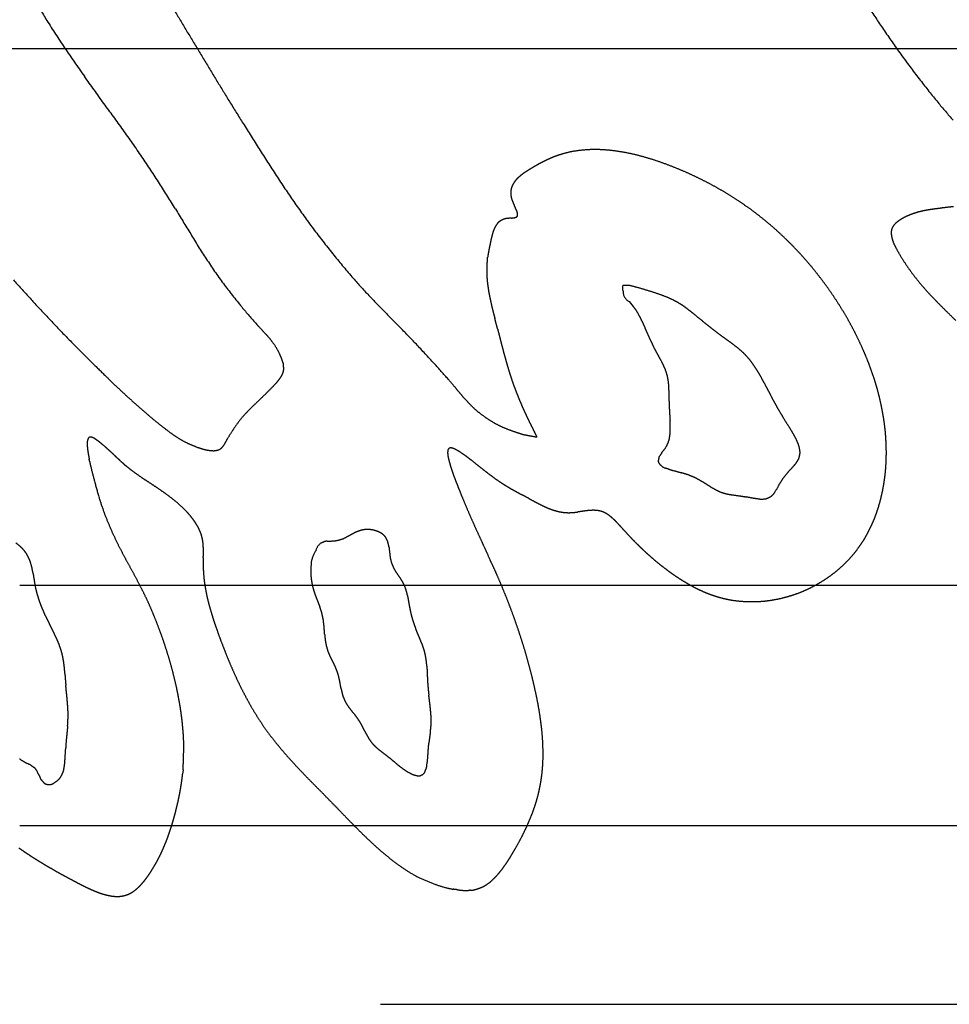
# Model space of a CAD drawing. Extents: x 1 to 20.5, y 0.6 to 13.
# Tile 10 of 27: x 5.432 to 5.584, y 4.625 to 4.786. Entities that reach past the tile are written whole.
import ezdxf

# ---------------------------------------------------------------- set-up
doc = ezdxf.new("R2010")
doc.units = 0
doc.linetypes.add('HIDDEN', pattern=[0.1875, 0.125, -0.0625])
doc.layers.add('ACSRY', color=30, linetype='CONTINUOUS')

msp = doc.modelspace()

# ---------------------------------------------------------------- linework, layer by layer
at = {"layer": 'ACSRY', "color": 30, "linetype": 'CONTINUOUS'}
for p, q in [((8.86989, 4.78152), (1.93239, 4.78152)), ((5.43214, 4.69382), (8.86989, 4.69382)), ((5.43214, 4.65451), (8.86989, 4.65451))]:
    msp.add_line(p, q, dxfattribs=at)
at = {"layer": 'ACSRY', "color": 30, "linetype": 'HIDDEN'}
msp.add_line((5.04114, 4.62527), (5.76114, 4.62527), dxfattribs=at)
for points in [[(5.4311, 4.74375, 0.004792), (5.43368, 4.74088, 0.003951), (5.43623, 4.73811, 0.003693), (5.43887, 4.73533, 0.00388), (5.44165, 4.7325, 0.00305), (5.44424, 4.72991, 0.002345), (5.44631, 4.72789, 0.00279), (5.44804, 4.72622, 0.002619), (5.44967, 4.7247, 0.003269), (5.45133, 4.7232, 0.005421), (5.45307, 4.72169, 0.005201), (5.4547, 4.72034, 0.005238), (5.45598, 4.71933, 0.007877), (5.45705, 4.71854, 0.008491), (5.45808, 4.71785, 0.013388), (5.45919, 4.71722, 0.023517), (5.46045, 4.71665, 0.019041), (5.4616, 4.71621, 0.015357), (5.46239, 4.71598, 0.024138), (5.46295, 4.71587, 0.019666), (5.46343, 4.71581, 0.014711), (5.46387, 4.71579, 0.031847), (5.46431, 4.71584, 0.040258), (5.4647, 4.71595, 0.0492), (5.46502, 4.71614, 0.063755), (5.4653, 4.71641, 0.05332), (5.46557, 4.71676, 0.028006), (5.46577, 4.71708, 0.022256), (5.46587, 4.7173, 0.012194), (5.46618, 4.71785, -0.017331), (5.46696, 4.71912, -0.011546), (5.46807, 4.7207, -0.023139), (5.46935, 4.72214, -0.026396), (5.47079, 4.72355, -0.006517), (5.47235, 4.72507, 0.002187), (5.47364, 4.72637, 0.005051), (5.47428, 4.72707, 0.017246), (5.47456, 4.72743, 0.019903), (5.47477, 4.72772, 0.003989), (5.47496, 4.72802, 0.022808), (5.47512, 4.72833, 0.029488), (5.47523, 4.72864, 0.030235), (5.4753, 4.72894, 0.0383), (5.47531, 4.72925, 0.039261), (5.47528, 4.72959, 0.02097), (5.47525, 4.72987, -0.001482), (5.47522, 4.73008, 0.031894), (5.4751, 4.73049, 0.029342), (5.47475, 4.73137, 0.017727), (5.47417, 4.73252, 0.031812), (5.47339, 4.73366, 0.028916), (5.47264, 4.73456, 0.018275), (5.47205, 4.73518, 0.009222), (5.47088, 4.73646, -0.010441), (5.46844, 4.7393, -0.007676), (5.46544, 4.74311, -0.013851), (5.46265, 4.74716, -0.01531), (5.4601, 4.75124, -0.006737), (5.45762, 4.75532, 0.00001), (5.45501, 4.75949, 0.00594), (5.45212, 4.76385, 0.006879), (5.44904, 4.76824, 0.005199), (5.4459, 4.77257, 0.00222), (5.44271, 4.77701, -0.003396), (5.43948, 4.78167, -0.005792), (5.43658, 4.78613, -0.008172), (5.43433, 4.78993, -0.012615)], [(5.45625, 4.78978, 0.001006), (5.45827, 4.78639, 0.000707), (5.46032, 4.78296, 0.00073), (5.46243, 4.77947, 0.000718), (5.46453, 4.77601, 0.000759), (5.46658, 4.77266, 0.001193), (5.46882, 4.76905, 0.001642), (5.47145, 4.76487, 0.002103), (5.47428, 4.76049, 0.003652), (5.47713, 4.75626, 0.006209), (5.48011, 4.75212, 0.009001), (5.48333, 4.74799, 0.00879), (5.48647, 4.74422, 0.009019), (5.48923, 4.74117, 0.010352), (5.49179, 4.73853, 0.005498), (5.4944, 4.73589, -0.000402), (5.49717, 4.73301, -0.00525), (5.50007, 4.72986, -0.004833), (5.50236, 4.7273, -0.003773), (5.5034, 4.72608, -0.009846), (5.50387, 4.72549, 0.000662), (5.50452, 4.72473, 0.008305), (5.50529, 4.72387, 0.005825), (5.50602, 4.72311, 0.012549), (5.50682, 4.72237, 0.019739), (5.50783, 4.72158, 0.01578), (5.50895, 4.72081, 0.015716), (5.51009, 4.72014, 0.020949), (5.51132, 4.71956, 0.022486), (5.5127, 4.71903, 0.013555), (5.51384, 4.71864, 0.006048), (5.51438, 4.71847, 0.015786), (5.51481, 4.71838, 0.015229), (5.51563, 4.71822, 0.001226), (5.51676, 4.71802, 0.004601)], [(5.58476, 4.76982, -0.003701), (5.58226, 4.77276, -0.007632), (5.57939, 4.77636, -0.007718), (5.5764, 4.78035, -0.007864), (5.57354, 4.78444, -0.007071), (5.57102, 4.78822, -0.004861)], [(5.51676, 4.71802), (5.51633, 4.71881, -0.003078), (5.51592, 4.71961, -0.003006), (5.51552, 4.72042, -0.003066), (5.51512, 4.72123, -0.00328), (5.51474, 4.72205, -0.003436), (5.51437, 4.72287, -0.00358), (5.51401, 4.7237, -0.003736), (5.51367, 4.72453, -0.003918), (5.51334, 4.72537, -0.004061), (5.51302, 4.7262, -0.004313), (5.51272, 4.72703, -0.004315), (5.51245, 4.72784, -0.004031), (5.5122, 4.72862, -0.003854), (5.51197, 4.72938, -0.003222), (5.51174, 4.73016, -0.002637), (5.51152, 4.73094, -0.002262), (5.51131, 4.73172, -0.001888), (5.5111, 4.73251, -0.001359), (5.51089, 4.7333, -0.000931), (5.51069, 4.73409, -0.000525), (5.51049, 4.73488, -0.000036), (5.51028, 4.73569, 0.000645), (5.51006, 4.73653, 0.000486), (5.50983, 4.7374, -0.000366), (5.50961, 4.73828, -0.001339), (5.50939, 4.73917, -0.002737), (5.50918, 4.74005, -0.004133), (5.50899, 4.74094, -0.005824), (5.50882, 4.74182, -0.006735), (5.50869, 4.7427, -0.007327), (5.50858, 4.74356, -0.010262), (5.50852, 4.74444, -0.014631), (5.5085, 4.74535, -0.011557), (5.50852, 4.74609, -0.007543), (5.50854, 4.7465, -0.013812), (5.50857, 4.74676, -0.008614), (5.50861, 4.74708, 0.000839), (5.50866, 4.74744, -0.003946), (5.50871, 4.74778, -0.005753), (5.50876, 4.74812, -0.003583), (5.50883, 4.74846, -0.002387), (5.50889, 4.74881, -0.002415), (5.50896, 4.74917, -0.001995), (5.50904, 4.74953, -0.000927), (5.50912, 4.74991, -0.00109), (5.5092, 4.75031, -0.002378), (5.5093, 4.75072, -0.004438), (5.50941, 4.75114, -0.008245), (5.50953, 4.75155, -0.012337), (5.50967, 4.75194, -0.017383), (5.50984, 4.75231, -0.020945), (5.51004, 4.75265, -0.02426), (5.51026, 4.75296, -0.034108), (5.51054, 4.75323, -0.047343), (5.51088, 4.75345, -0.039567), (5.51121, 4.75361, -0.032818), (5.51148, 4.7537, -0.040325), (5.51171, 4.75374, -0.020594), (5.51193, 4.75376, -0.004102), (5.51214, 4.75379, -0.005456), (5.51236, 4.75381, -0.003621), (5.51257, 4.75383, 0.0018), (5.51277, 4.75385, 0.006992), (5.51296, 4.75388, 0.013888), (5.51312, 4.75391, 0.020535), (5.51327, 4.75396, 0.027884), (5.51339, 4.75402, 0.055247), (5.51348, 4.75411, 0.097525), (5.51354, 4.75425, 0.084417), (5.51356, 4.75442, 0.068398), (5.51353, 4.75462, 0.049573), (5.51347, 4.75485, 0.02638), (5.51338, 4.75509, 0.014604), (5.51326, 4.75535, 0.008674), (5.51314, 4.75562, 0.004182), (5.513, 4.7559, -0.000597), (5.51287, 4.75619, -0.004237), (5.51275, 4.75647, -0.008809), (5.51265, 4.75674, -0.012282), (5.51257, 4.75698, -0.013665), (5.51251, 4.7572, -0.015673), (5.51247, 4.75742, -0.015562), (5.51244, 4.75763, -0.014633), (5.51243, 4.75783, -0.01506), (5.51242, 4.75803, -0.016936), (5.51244, 4.75823, -0.018896), (5.51247, 4.75843, -0.015767), (5.5125, 4.75861, -0.010152), (5.51254, 4.75878, -0.019879), (5.51261, 4.75898, -0.025611), (5.51274, 4.75925, -0.017994), (5.51291, 4.75956, -0.023685), (5.51311, 4.75985, -0.026473), (5.51335, 4.76013, -0.020116), (5.51361, 4.7604, -0.016044), (5.5139, 4.76065, -0.014052), (5.5142, 4.7609, -0.012031), (5.51451, 4.76113, -0.009559), (5.51484, 4.76136, -0.007541), (5.51518, 4.76157, -0.005473), (5.51552, 4.76179, -0.004305), (5.51589, 4.76201, -0.003166), (5.5163, 4.76225, -0.002677), (5.51673, 4.7625, -0.003562), (5.51715, 4.76273, -0.004177), (5.51757, 4.76295, -0.003946), (5.51798, 4.76316, -0.00478), (5.5184, 4.76336, -0.006517), (5.51884, 4.76355, -0.00509), (5.51924, 4.76373, -0.002106), (5.51957, 4.76387, -0.008702), (5.52008, 4.76405, -0.009655), (5.52101, 4.76435, -0.013081), (5.52234, 4.76467, -0.022898), (5.52402, 4.76491, -0.021224), (5.52586, 4.76503, -0.020415), (5.52768, 4.76498, -0.021235), (5.52949, 4.7648, -0.017262), (5.53132, 4.7645, -0.014201), (5.53316, 4.76409, -0.012925), (5.53498, 4.76359, -0.012014), (5.5368, 4.763, -0.010667), (5.53861, 4.76233, -0.008921), (5.54035, 4.76163, -0.007482), (5.54193, 4.76093, -0.007542), (5.54343, 4.76021, -0.007137), (5.54491, 4.75946, -0.006725), (5.54635, 4.75867, -0.007136), (5.54776, 4.75784, -0.007401), (5.54914, 4.75698, -0.007363), (5.55048, 4.75608, -0.007358), (5.5518, 4.75515, -0.007433), (5.55308, 4.75417, -0.007452), (5.55433, 4.75316, -0.007324), (5.55557, 4.7521, -0.007505), (5.5568, 4.75098, -0.007799), (5.55805, 4.74977, -0.00751), (5.55928, 4.7485, -0.00759), (5.56047, 4.7472, -0.007821), (5.56162, 4.74586, -0.007669), (5.56272, 4.74448, -0.007428), (5.56379, 4.74307, -0.007292), (5.56481, 4.74164, -0.007593), (5.5658, 4.74015, -0.007967), (5.56676, 4.73862, -0.007266), (5.56763, 4.73712, -0.006844), (5.56838, 4.73575, -0.007285), (5.56902, 4.73449, -0.006245), (5.56959, 4.7333, -0.005891), (5.57012, 4.73212, -0.006232), (5.57063, 4.73092, -0.006253), (5.57111, 4.7297, -0.006665), (5.57155, 4.72847, -0.006838), (5.57196, 4.72724, -0.006741), (5.57233, 4.726, -0.007333), (5.57266, 4.72474, -0.008234), (5.57296, 4.72343, -0.007344), (5.57321, 4.72219, -0.006616), (5.5734, 4.72112, -0.007891), (5.57354, 4.72013, -0.007099), (5.57366, 4.7191, -0.005979), (5.57375, 4.71806, -0.006909), (5.57381, 4.71701, -0.00754), (5.57384, 4.71598, -0.007453), (5.57384, 4.71494, -0.007504), (5.57381, 4.71389, -0.00784), (5.57374, 4.71285, -0.008054), (5.57364, 4.71181, -0.00829), (5.5735, 4.71079, -0.00832), (5.57334, 4.70979, -0.008227), (5.57314, 4.70882, -0.008596), (5.57292, 4.70787, -0.008788), (5.57266, 4.70692, -0.008813), (5.57237, 4.70599, -0.009227), (5.57204, 4.70506, -0.009785), (5.57167, 4.70415, -0.010372), (5.57127, 4.70326, -0.010369), (5.57083, 4.70239, -0.01026), (5.57036, 4.70155, -0.011693), (5.56984, 4.70071, -0.012883), (5.56922, 4.69983, -0.012538), (5.56852, 4.69894, -0.01384), (5.56776, 4.69807, -0.014264), (5.56694, 4.69723, -0.013725), (5.56607, 4.69644, -0.013612), (5.56517, 4.6957, -0.013438), (5.56422, 4.69501, -0.013244), (5.56323, 4.69437, -0.013141), (5.56222, 4.69378, -0.013223), (5.56117, 4.69324, -0.013385), (5.56008, 4.69276, -0.013189), (5.55899, 4.69234, -0.013089), (5.55789, 4.69199, -0.013354), (5.55679, 4.69169, -0.013086), (5.55567, 4.69146, -0.012872), (5.55453, 4.69128, -0.013172), (5.55339, 4.69116, -0.013306), (5.55226, 4.69111, -0.013266), (5.55112, 4.69112, -0.013741), (5.54998, 4.69119, -0.01441), (5.54884, 4.69132, -0.01406), (5.54774, 4.69152, -0.014439), (5.54674, 4.69176, -0.014068), (5.54586, 4.69202, -0.010952), (5.54513, 4.69227, -0.010962), (5.54447, 4.69252, -0.009435), (5.5438, 4.69281, -0.007138), (5.54312, 4.69312, -0.007502), (5.54246, 4.69345, -0.007767), (5.54181, 4.6938, -0.007073), (5.54116, 4.69418, -0.006083), (5.54053, 4.69455, -0.005249), (5.53993, 4.69493, -0.005795), (5.5393, 4.69535, -0.005784), (5.53858, 4.69585, -0.00497), (5.53782, 4.69641, -0.00577), (5.53706, 4.697, -0.006208), (5.5363, 4.6976, -0.005772), (5.53557, 4.69823, -0.005589), (5.53484, 4.69887, -0.005467), (5.53412, 4.69953, -0.005077), (5.53342, 4.70021, -0.004526), (5.53272, 4.7009, -0.004598), (5.53201, 4.70163, -0.004793), (5.5313, 4.7024, -0.003363), (5.53071, 4.70304, -0.00183), (5.53036, 4.70342, -0.001408), (5.53013, 4.70368, 0.002454), (5.52985, 4.70398, 0.003853), (5.52954, 4.7043, 0.00574), (5.52924, 4.70459, 0.008846), (5.52894, 4.70486, 0.011349), (5.52863, 4.70512, 0.012978), (5.52831, 4.70535, 0.015689), (5.52798, 4.70555, 0.02021), (5.52764, 4.70572, 0.024556), (5.52727, 4.70586, 0.026972), (5.52685, 4.70596, 0.030034), (5.5264, 4.70602, 0.026247), (5.52592, 4.70604, 0.020341), (5.52543, 4.70602, 0.016071), (5.52494, 4.70598, 0.010422), (5.52443, 4.70591, 0.005798), (5.52392, 4.70584, 0.001224), (5.52341, 4.70577, -0.002117), (5.5229, 4.70571, -0.005409), (5.5224, 4.70567, -0.010985), (5.52188, 4.70565, -0.017738), (5.52131, 4.70568, -0.018337), (5.52073, 4.70575, -0.019309), (5.52015, 4.70586, -0.019173), (5.51958, 4.70602, -0.01568), (5.51901, 4.70621, -0.013137), (5.51846, 4.70643, -0.011067), (5.51792, 4.70667, -0.009171), (5.51738, 4.70693, -0.00694), (5.51686, 4.70719, -0.005004), (5.51634, 4.70747, -0.002825), (5.51583, 4.70774, -0.001061), (5.51532, 4.70802, 0.00078), (5.51479, 4.7083, 0.000966), (5.51426, 4.70858, -0.000259), (5.51374, 4.70887, -0.001265), (5.51322, 4.70915, -0.00226), (5.51269, 4.70944, -0.003137), (5.51216, 4.70975, -0.004113), (5.51162, 4.71008, -0.004557), (5.51107, 4.71043, -0.004815), (5.5105, 4.7108, -0.005499), (5.50991, 4.71121, -0.006138), (5.50926, 4.71169, -0.005334), (5.50855, 4.71222, -0.00433), (5.5078, 4.71281, -0.002681), (5.50702, 4.71342, -0.00041), (5.50627, 4.71402, 0.001485), (5.50553, 4.71459, 0.003878), (5.50483, 4.7151, 0.006555), (5.50418, 4.71555, 0.010709), (5.5036, 4.7159, 0.018508), (5.50309, 4.71614, 0.035488), (5.50268, 4.71624, 0.06772), (5.50238, 4.7162, 0.13458), (5.5022, 4.71601, 0.174664), (5.50213, 4.71568, 0.086314), (5.50213, 4.71524, 0.040855), (5.50221, 4.7147, 0.024688), (5.50235, 4.71407, 0.015985), (5.50255, 4.71338, 0.010563), (5.50279, 4.71262, 0.007396), (5.50306, 4.71183, 0.005418), (5.50336, 4.71103, 0.004104), (5.50369, 4.71019, 0.002552), (5.50405, 4.70927, 0.002504), (5.50452, 4.70811, 0.002672), (5.50516, 4.70659, 0.001882), (5.50585, 4.70498, 0.002229), (5.50649, 4.70354, 0.002785), (5.50708, 4.70223, 0.001878), (5.50766, 4.70097, 0.001041), (5.50823, 4.69974, 0.000522), (5.50878, 4.69855, -0.000075), (5.50931, 4.69739, -0.000927), (5.50984, 4.69625, -0.001812), (5.51036, 4.69507, -0.002717), (5.5109, 4.69381, -0.003143), (5.51145, 4.69248, -0.003586), (5.51201, 4.69108, -0.003654), (5.51256, 4.68963, -0.003631), (5.5131, 4.68815, -0.003719), (5.51362, 4.68664, -0.003826), (5.51413, 4.6851, -0.003831), (5.51462, 4.68354, -0.003862), (5.51508, 4.68197, -0.004188), (5.51552, 4.68037, -0.004657), (5.51594, 4.67873, -0.004365), (5.51631, 4.67715, -0.004197), (5.51662, 4.67573, -0.005087), (5.51689, 4.67439, -0.005345), (5.51712, 4.67302, -0.005387), (5.51733, 4.67164, -0.006477), (5.5175, 4.67027, -0.007417), (5.51762, 4.66891, -0.008086), (5.51769, 4.66756, -0.008809), (5.51772, 4.66621, -0.009761), (5.51769, 4.66487, -0.010583), (5.5176, 4.66355, -0.011765), (5.51745, 4.66228, -0.011909), (5.51725, 4.66107, -0.011212), (5.51702, 4.65997, -0.011721), (5.51675, 4.65892, -0.01055), (5.51643, 4.65786, -0.009237), (5.51607, 4.6568, -0.009361), (5.51566, 4.65574, -0.009012), (5.51521, 4.6547, -0.007968), (5.51473, 4.65366, -0.00774), (5.51421, 4.6526, -0.007739), (5.51363, 4.65152, -0.006244), (5.51305, 4.6505, -0.004949), (5.51254, 4.64964, -0.005477), (5.51208, 4.6489, -0.005574), (5.51163, 4.64822, -0.006545), (5.51118, 4.64758, -0.008931), (5.5107, 4.64696, -0.011101), (5.5102, 4.64636, -0.014693), (5.50967, 4.64582, -0.016657), (5.50913, 4.64532, -0.017263), (5.50856, 4.64489, -0.024609), (5.50794, 4.64452, -0.035701), (5.50724, 4.64423, -0.027014), (5.50664, 4.64404, -0.017192), (5.50631, 4.64396, -0.032177), (5.50608, 4.64394, -0.019274), (5.50581, 4.64391, 0.002544), (5.50551, 4.64389, -0.008358), (5.50521, 4.64388, -0.013352), (5.50492, 4.64389, -0.009054), (5.5046, 4.6439, -0.005808), (5.50432, 4.64392, -0.00747), (5.50409, 4.64395, -0.007314), (5.50373, 4.64399, 0.004124), (5.50301, 4.64408, -0.017122), (5.50176, 4.64436, -0.026613), (5.49988, 4.64497, -0.018522), (5.49778, 4.64582, -0.02246), (5.49588, 4.64685, -0.027387), (5.49413, 4.64802, -0.019148), (5.49242, 4.64933, -0.013053), (5.49074, 4.65075, -0.011407), (5.48912, 4.65224, -0.009589), (5.48752, 4.6538, -0.006102), (5.4859, 4.65544, -0.003041), (5.4844, 4.65699, -0.000312), (5.48312, 4.6583, 0.001093), (5.48199, 4.65945, 0.000779), (5.48091, 4.66054, 0.000059), (5.47985, 4.66162, -0.00104), (5.4788, 4.6627, -0.001932), (5.47776, 4.66379, -0.002873), (5.47675, 4.66489, -0.003763), (5.47575, 4.66599, -0.004772), (5.47479, 4.66712, -0.005639), (5.47385, 4.66826, -0.006601), (5.47295, 4.66943, -0.007518), (5.47208, 4.67063, -0.008441), (5.47124, 4.67188, -0.00841), (5.47044, 4.67317, -0.007852), (5.46968, 4.67448, -0.007434), (5.46895, 4.67582, -0.006863), (5.46825, 4.67718, -0.006296), (5.46759, 4.67856, -0.005708), (5.46696, 4.67996, -0.005382), (5.46635, 4.68138, -0.005028), (5.46576, 4.68284, -0.004301), (5.46521, 4.68426, -0.00366), (5.46472, 4.68557, -0.003415), (5.4643, 4.68674, -0.00294), (5.46395, 4.68775, -0.0036), (5.46365, 4.68871, -0.004583), (5.46335, 4.68969, -0.005099), (5.46307, 4.69069, -0.006647), (5.46282, 4.6917, -0.007441), (5.46261, 4.6927, -0.007458), (5.46243, 4.69369, -0.00962), (5.46229, 4.69472, -0.012768), (5.46219, 4.69582, -0.010107), (5.46214, 4.69678, -0.007877), (5.46214, 4.69741, -0.011491), (5.46215, 4.69785, -0.005512), (5.46216, 4.69826, 0.001914), (5.46217, 4.69867, 0.000923), (5.46218, 4.69908, 0.001719), (5.46218, 4.69949, 0.004525), (5.46217, 4.69989, 0.00647), (5.46215, 4.70029, 0.008058), (5.46212, 4.70069, 0.01031), (5.46207, 4.70108, 0.013544), (5.46199, 4.70147, 0.013533), (5.46191, 4.70183, 0.012786), (5.46181, 4.70214, 0.014941), (5.46171, 4.70241, 0.012423), (5.46159, 4.7027, 0.009146), (5.46146, 4.70298, 0.009274), (5.46133, 4.70326, 0.010167), (5.46117, 4.70353, 0.010126), (5.461, 4.70381, 0.007346), (5.46084, 4.70407, 0.004325), (5.46069, 4.70429, 0.009129), (5.46047, 4.70459, 0.008045), (5.46008, 4.70509, 0.01068), (5.45947, 4.70579, 0.01772), (5.45863, 4.70661, 0.014866), (5.45768, 4.70746, 0.013386), (5.4567, 4.70824, 0.013067), (5.45571, 4.70896, 0.008072), (5.4547, 4.70966, 0.004495), (5.45368, 4.71034, 0.002499), (5.45268, 4.711, -0.000868), (5.45168, 4.71169, -0.006307), (5.45065, 4.71243, -0.006583), (5.4498, 4.71309, -0.006379), (5.44929, 4.7135, -0.012355), (5.44897, 4.7138, -0.007292), (5.44863, 4.7141, 0.00064), (5.44829, 4.71442, -0.001861), (5.44795, 4.71474, -0.00205), (5.4476, 4.71507, 0.000175), (5.44725, 4.7154, 0.001452), (5.44688, 4.71574, 0.002122), (5.4465, 4.71608, 0.003039), (5.44611, 4.71643, 0.004438), (5.44571, 4.71677, 0.003802), (5.44538, 4.71704, 0.002426), (5.44519, 4.7172, 0.004472), (5.44506, 4.7173, 0.004905), (5.44491, 4.71741, 0.002089), (5.44474, 4.71753, 0.004635), (5.44459, 4.71764, 0.008101), (5.44444, 4.71774, 0.010986), (5.44429, 4.71782, 0.010375), (5.44415, 4.7179, 0.008177), (5.44403, 4.71795, 0.022889), (5.44389, 4.718, 0.040171), (5.44371, 4.71802, 0.057634), (5.44352, 4.71797, 0.126872), (5.44336, 4.71781, 0.123067), (5.44325, 4.71753, 0.076883), (5.44319, 4.71716, 0.044517), (5.44319, 4.71673, 0.022836), (5.44321, 4.71624, 0.016914), (5.44329, 4.71566, 0.014694), (5.4434, 4.71498, 0.006584), (5.4435, 4.71443, -0.003056), (5.44356, 4.71408, 0.011745), (5.44377, 4.71316, 0.009264), (5.44433, 4.71095, 0.00382), (5.44507, 4.70827, 0.008199), (5.44581, 4.70601, 0.014048), (5.44656, 4.7041, 0.011382), (5.44733, 4.70232, 0.008307), (5.44812, 4.70064, 0.008249), (5.44892, 4.69908, 0.007248), (5.44972, 4.69759, 0.003775), (5.45053, 4.69612, 0.000381), (5.45133, 4.69465, -0.003343), (5.4521, 4.69317, -0.005098), (5.45281, 4.69174, -0.00599), (5.45342, 4.6904, -0.006977), (5.45399, 4.68907, -0.005848), (5.45455, 4.68768, -0.004902), (5.4551, 4.68623, -0.005375), (5.45563, 4.68475, -0.005529), (5.45612, 4.68325, -0.005258), (5.45659, 4.68174, -0.005509), (5.45703, 4.68019, -0.006095), (5.45743, 4.6786, -0.005713), (5.45779, 4.67708, -0.005625), (5.45806, 4.67574, -0.006197), (5.45828, 4.67455, -0.004996), (5.45846, 4.67344, -0.005229), (5.45861, 4.67235, -0.006986), (5.45874, 4.67122, -0.005183), (5.45884, 4.67016, -0.001458), (5.45892, 4.6692, -0.008274), (5.45896, 4.66797, -0.01519), (5.45894, 4.66609, -0.007483), (5.45885, 4.66361, -0.003932)], [(5.58519, 4.73707, 0.004498), (5.58368, 4.73857, -0.000234), (5.58223, 4.74003, -0.002929), (5.58089, 4.74142, -0.006816), (5.57961, 4.74286, -0.011252), (5.57834, 4.74443, -0.012338), (5.57716, 4.74606, -0.01463), (5.57617, 4.74761, -0.014147), (5.57546, 4.74886, -0.009669), (5.57507, 4.74963, -0.018872), (5.57486, 4.75019, -0.032156), (5.5747, 4.75082, -0.025969), (5.57463, 4.75146, -0.051149), (5.57472, 4.752, -0.074958), (5.57492, 4.75243, -0.057129), (5.57516, 4.75276, -0.045345), (5.57544, 4.75303, -0.029436), (5.57575, 4.75329, -0.020328), (5.57613, 4.75355, -0.017278), (5.57663, 4.75385, -0.018223), (5.57729, 4.75418, -0.022758), (5.57814, 4.75451, -0.018189), (5.57907, 4.75481, -0.017714), (5.57998, 4.75502, -0.017868), (5.5809, 4.75519, -0.009994), (5.58184, 4.75532, -0.004866), (5.58281, 4.75545, -0.002849), (5.58381, 4.75558, -0.002221), (5.58482, 4.75569, -0.002728)], [(5.53182, 4.74019), (5.53247, 4.73938, -0.018264), (5.53306, 4.73853, -0.020605), (5.53357, 4.73763, -0.01832), (5.53403, 4.73669, -0.011014), (5.53446, 4.73573, -0.005887), (5.53488, 4.73476, -0.001646), (5.53531, 4.73378, 0.003122), (5.53576, 4.73281, 0.009665), (5.53626, 4.73186, 0.009281), (5.53677, 4.73093, 0.002019), (5.53728, 4.72999, -0.008212), (5.53771, 4.72905, -0.024752), (5.53802, 4.72807, -0.031763), (5.53821, 4.72706, -0.029079), (5.53829, 4.72602, -0.021273), (5.53831, 4.72497, -0.007811), (5.53832, 4.7239, 0.000759), (5.53835, 4.72284, 0.007146), (5.53841, 4.72179, 0.006159), (5.53848, 4.72074, -0.002723), (5.53852, 4.7197, -0.010704), (5.53849, 4.71867, -0.019991), (5.53835, 4.71765, -0.040326), (5.53797, 4.71666, -0.070911), (5.5373, 4.7157, -0.035873), (5.53669, 4.71481, 0.044557), (5.53654, 4.71404, 0.165062), (5.53698, 4.7134, 0.194173), (5.53802, 4.71289, 0.068149), (5.53929, 4.71249, 0.015899), (5.54043, 4.71216, -0.001453), (5.54143, 4.71184, -0.013046), (5.54235, 4.71146, -0.020439), (5.54325, 4.71101, -0.021639), (5.54414, 4.71047, -0.012585), (5.54505, 4.70991, 0.003706), (5.54596, 4.70939, 0.016946), (5.54687, 4.70898, 0.032504), (5.5478, 4.70872, 0.034468), (5.54876, 4.70856, 0.016185), (5.54977, 4.70842, 0.001136), (5.55085, 4.70824, -0.011533), (5.552, 4.70801, -0.000696), (5.55314, 4.70786, 0.034061), (5.55418, 4.70794, 0.073147), (5.55505, 4.70837, 0.115673), (5.55571, 4.7092, 0.077141), (5.5563, 4.71023, 0.005659), (5.55694, 4.71123, -0.020432), (5.55764, 4.71213, -0.023205), (5.55837, 4.71293, -0.012238), (5.55902, 4.71367, 0.023033), (5.55949, 4.71443, 0.057157), (5.55972, 4.71525, 0.086639), (5.55964, 4.71615, 0.074694), (5.55933, 4.71713, 0.043317), (5.55884, 4.71815, 0.025289), (5.55825, 4.71918, 0.013276), (5.5576, 4.72021, 0.005279), (5.55697, 4.72122, -0.002888), (5.55639, 4.72218, -0.006548), (5.55586, 4.7231, -0.005244), (5.55537, 4.72401, -0.004044), (5.5549, 4.7249, -0.002688), (5.55443, 4.72579, -0.00096), (5.55396, 4.7267, 0.001405), (5.55347, 4.72762, 0.00414), (5.55296, 4.72853, 0.008076), (5.5524, 4.72942, 0.012055), (5.5518, 4.73028, 0.017257), (5.55114, 4.73108, 0.019969), (5.55043, 4.73182, 0.020301), (5.54965, 4.7325, 0.017395), (5.54883, 4.73314, 0.01058), (5.54798, 4.73377, 0.004766), (5.54711, 4.7344, -0.001319), (5.54623, 4.73506, -0.003951), (5.54535, 4.73573, -0.004174), (5.54449, 4.73642, -0.003307), (5.54365, 4.73711, -0.001066), (5.54283, 4.73777, 0.000468), (5.54206, 4.73839, 0.001813), (5.54134, 4.73895, 0.005687), (5.54064, 4.73947, 0.012715), (5.53989, 4.73994, 0.017183), (5.53904, 4.7404, 0.017844), (5.53801, 4.74087, 0.016296), (5.53674, 4.74135, 0.014928), (5.53518, 4.74186, 0.008732), (5.53347, 4.74237, 0.002378), (5.53182, 4.74282, 0.021184), (5.53076, 4.74279, 0.184371), (5.5308, 4.74189, 0.313344), (5.53182, 4.74019, 0.051374)], [(5.47979, 4.69747), (5.47973, 4.69654, 0.019879), (5.47974, 4.69561, 0.019611), (5.47983, 4.69469, 0.020047), (5.47999, 4.69377, 0.021981), (5.48024, 4.69287, 0.020016), (5.48054, 4.69199, 0.013264), (5.48088, 4.69112, 0.004963), (5.48121, 4.69025, -0.007008), (5.4815, 4.68937, -0.015752), (5.48172, 4.68847, -0.023334), (5.48185, 4.68754, -0.020808), (5.48194, 4.6866, -0.008338), (5.48201, 4.68566, 0.002636), (5.48211, 4.68473, 0.015536), (5.48229, 4.68382, 0.023774), (5.48255, 4.68294, 0.028516), (5.48292, 4.6821, 0.022391), (5.48333, 4.68127, 0.004829), (5.48374, 4.68043, -0.009429), (5.48409, 4.67957, -0.024586), (5.48434, 4.67867, -0.025135), (5.48453, 4.67776, -0.011457), (5.4847, 4.67684, 0.003087), (5.48491, 4.67594, 0.023154), (5.48522, 4.67509, 0.03375), (5.48565, 4.67429, 0.035218), (5.4862, 4.67353, 0.024446), (5.48679, 4.67279, 0.001848), (5.48736, 4.67204, -0.01199), (5.48788, 4.67125, -0.02169), (5.48832, 4.67042, -0.017592), (5.48874, 4.66959, 0.001764), (5.48919, 4.66878, 0.018479), (5.48972, 4.66802, 0.03659), (5.49037, 4.66735, 0.03508), (5.4911, 4.66674, 0.016983), (5.49184, 4.66616, 0.004463), (5.49257, 4.6656, -0.007647), (5.49324, 4.66503, -0.007732), (5.49392, 4.66445, 0.006581), (5.4947, 4.66386, 0.015117), (5.49557, 4.66328, 0.022271), (5.49651, 4.6628, 0.037123), (5.49739, 4.6626, 0.096366), (5.49805, 4.66285, 0.181171), (5.49849, 4.66353, 0.122052), (5.49873, 4.66455, 0.052726), (5.49886, 4.66573, 0.015785), (5.49895, 4.66691, 0.001746), (5.49904, 4.66798, -0.006924), (5.49916, 4.66891, -0.009453), (5.49928, 4.66973, 0.001022), (5.49937, 4.67052, 0.010511), (5.49942, 4.67131, 0.017702), (5.49941, 4.67215, 0.016649), (5.49935, 4.67303, 0.010833), (5.49926, 4.67394, 0.006507), (5.49915, 4.67488, 0.002478), (5.49903, 4.67584, -0.00135), (5.49893, 4.6768, -0.006203), (5.49885, 4.67775, -0.007299), (5.4988, 4.67871, -0.00478), (5.49876, 4.67965, -0.00044), (5.49871, 4.68057, 0.007048), (5.49862, 4.68149, 0.013851), (5.49847, 4.68238, 0.021476), (5.49824, 4.68326, 0.021929), (5.49794, 4.68413, 0.015395), (5.4976, 4.68498, 0.008667), (5.49723, 4.68584, 0.000231), (5.49688, 4.6867, -0.006097), (5.49656, 4.68757, -0.012091), (5.49629, 4.68846, -0.013915), (5.49606, 4.68936, -0.011788), (5.49588, 4.69027, -0.008501), (5.49571, 4.6912, -0.003477), (5.49554, 4.69213, 0.006766), (5.49531, 4.69303, 0.02564), (5.49498, 4.69388, 0.03338), (5.49454, 4.69468, 0.029457), (5.49402, 4.69545, 0.013146), (5.4935, 4.69623, -0.017995), (5.49308, 4.69707, -0.036201), (5.49279, 4.69799, -0.044763), (5.49265, 4.69898, -0.027661), (5.49254, 4.69997, 0.011142), (5.49233, 4.7009, 0.043608), (5.49193, 4.70168, 0.081388), (5.49128, 4.70228, 0.086315), (5.49044, 4.70267, 0.063454), (5.4895, 4.70288, 0.053078), (5.48854, 4.70288, 0.05458), (5.48764, 4.70267, 0.05288), (5.4868, 4.70231, 0.036262), (5.48601, 4.70187, 0.010966), (5.48519, 4.70146, -0.028812), (5.48426, 4.70116, -0.04374), (5.48327, 4.70103, -0.049562), (5.48229, 4.70103, 0.014683), (5.48137, 4.70066, 0.165457), (5.48054, 4.69944, 0.096787), (5.47979, 4.69747, 0.036994)], [(5.43211, 4.66542, 0.051297), (5.4329, 4.66491, 0.050329), (5.43379, 4.66449, 0.003795), (5.43459, 4.66393, -0.094886), (5.43514, 4.66301, -0.072827), (5.43561, 4.66205, 0.024592), (5.4362, 4.66138, 0.10921), (5.43697, 4.66118, 0.181238), (5.43789, 4.66155, 0.110851), (5.4387, 4.66226, 0.078128), (5.43918, 4.66312, 0.083796), (5.43941, 4.66404, 0.045996), (5.43952, 4.665, 0.020528), (5.43959, 4.66596, 0.007297), (5.43964, 4.66691, -0.000489), (5.4397, 4.66787, -0.005141), (5.43978, 4.66882, -0.005037), (5.43988, 4.66978, -0.000281), (5.43997, 4.67073, 0.004194), (5.44003, 4.67169, 0.009595), (5.44005, 4.67264, 0.011756), (5.44002, 4.6736, 0.011108), (5.43995, 4.67455, 0.008692), (5.43987, 4.6755, 0.003972), (5.43977, 4.67646, 0.000134), (5.43968, 4.67742, -0.003806), (5.4396, 4.67839, -0.003441), (5.43953, 4.67935, 0.001261), (5.43945, 4.68031, 0.006051), (5.43933, 4.68126, 0.012245), (5.43916, 4.6822, 0.01648), (5.43892, 4.68312, 0.019581), (5.43861, 4.68402, 0.018332), (5.43824, 4.68491, 0.012626), (5.43783, 4.68578, 0.008089), (5.4374, 4.68665, 0.003594), (5.43696, 4.68751, -0.000133), (5.43653, 4.68838, -0.004121), (5.43612, 4.68925, -0.006679), (5.43574, 4.69013, -0.008396), (5.4354, 4.69102, -0.010383), (5.4351, 4.69193, -0.013105), (5.43484, 4.69286, -0.013988), (5.43464, 4.6938, -0.01331), (5.43448, 4.69477, -0.007653), (5.43433, 4.69573, 0.004079), (5.43414, 4.69668, 0.014277), (5.43388, 4.69761, 0.025749), (5.4335, 4.69849, 0.035416), (5.43299, 4.69932, 0.044376), (5.4323, 4.70006, 0.043579), (5.43149, 4.7007, 0.040519)], [(5.45885, 4.66361), (5.45878, 4.66291, -0.004597), (5.4587, 4.6622, -0.004656), (5.4586, 4.6615, -0.004579), (5.45849, 4.66079, -0.004365), (5.45837, 4.66009, -0.004211), (5.45824, 4.65939, -0.004076), (5.45809, 4.65869, -0.003965), (5.45794, 4.658, -0.003841), (5.45777, 4.65731, -0.003715), (5.4576, 4.65662, -0.003577), (5.45741, 4.65594, -0.003521), (5.45722, 4.65526, -0.003431), (5.45702, 4.65458, -0.003547), (5.4568, 4.6539, -0.004038), (5.45657, 4.65322, -0.00447), (5.45634, 4.65255, -0.004857), (5.45608, 4.65188, -0.005279), (5.45581, 4.65122, -0.005823), (5.45553, 4.65056, -0.005944), (5.45523, 4.6499, -0.005877), (5.45491, 4.64926, -0.006743), (5.45456, 4.6486, -0.007881), (5.45417, 4.64792, -0.006472), (5.4538, 4.6473, -0.005371), (5.4535, 4.64682, -0.007102), (5.45323, 4.64642, -0.006436), (5.45295, 4.64602, -0.00554), (5.45265, 4.64563, -0.007805), (5.45235, 4.64526, -0.009324), (5.45204, 4.6449, -0.010022), (5.45172, 4.64456, -0.011981), (5.45138, 4.64424, -0.015456), (5.45103, 4.64395, -0.01536), (5.45068, 4.64369, -0.01317), (5.45034, 4.64347, -0.022848), (5.44993, 4.64327, -0.032016), (5.4494, 4.64309, -0.027342), (5.44877, 4.64295, -0.033649), (5.44811, 4.6429, -0.03531), (5.44743, 4.64294, -0.027478), (5.44673, 4.64305, -0.022125), (5.44603, 4.64322, -0.018346), (5.44531, 4.64344, -0.015318), (5.44459, 4.64371, -0.012245), (5.44386, 4.64402, -0.009259), (5.44314, 4.64435, -0.006606), (5.44245, 4.64469, -0.005404), (5.44171, 4.64507, -0.003189), (5.44084, 4.64553, -0.001767), (5.43989, 4.64603, -0.001862), (5.43894, 4.64655, -0.002194), (5.438, 4.64707, -0.002596), (5.43709, 4.6476, -0.002914), (5.4362, 4.64812, -0.00311), (5.43533, 4.64865, -0.003527), (5.43447, 4.64919, -0.004142), (5.43361, 4.64974, -0.00393), (5.43279, 4.65029, -0.003375), (5.43202, 4.65083, -0.004943)]]:
    msp.add_lwpolyline(points, format="xyb", dxfattribs=at)

doc.saveas('drawing.dxf')
